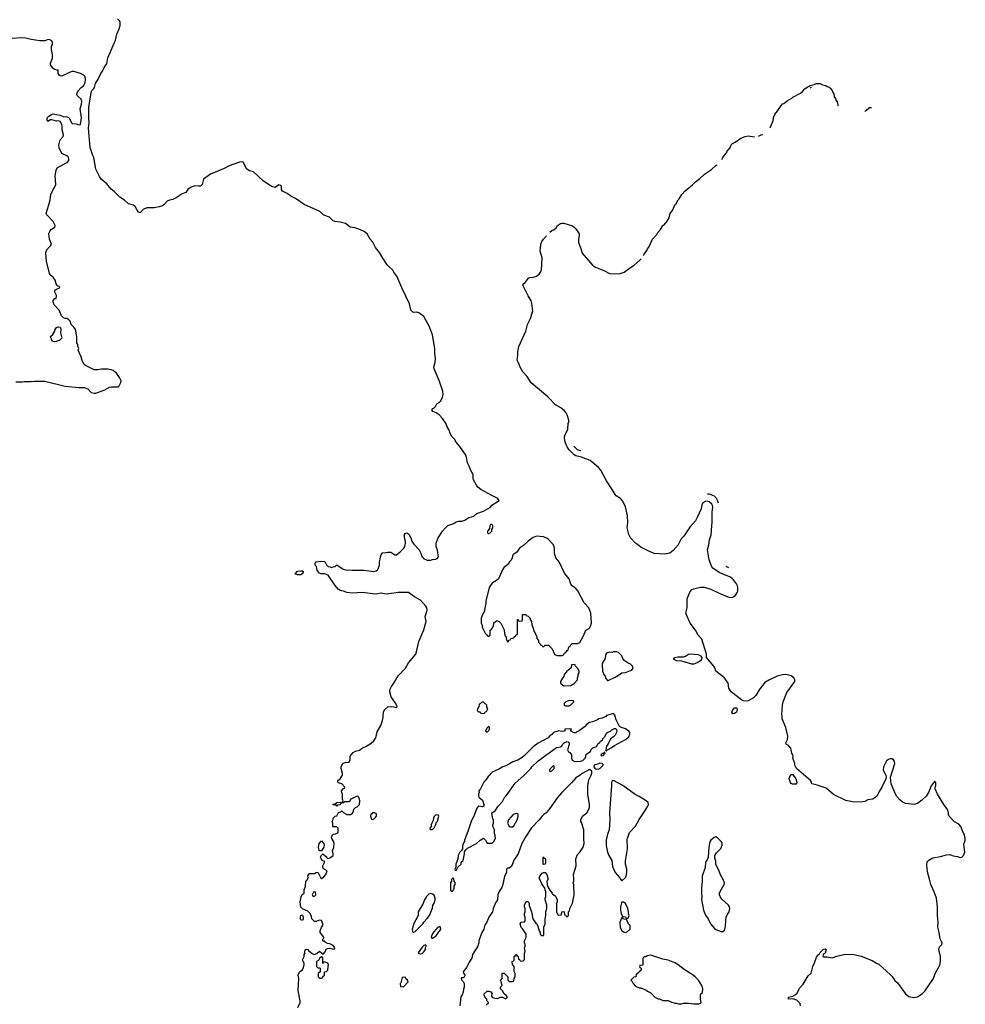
# Model space of a CAD drawing. Header units: inches. Extents: x 2347120 to 2490770, y 707513 to 877705.
# Tile 125 of 132: x 2425617 to 2436691, y 836628 to 848159. Entities that reach past the tile are written whole.
import ezdxf

# ---------------------------------------------------------------- set-up
doc = ezdxf.new("R2010")
doc.units = ezdxf.units.IN
doc.header["$MEASUREMENT"] = 0
for name, color, linetype in [('C4823', 7, 'Continuous'), ('C4824', 7, 'Continuous'), ('C4833', 7, 'Continuous'), ('C4834', 7, 'Continuous')]:
    doc.layers.add(name, color=color, linetype=linetype)

msp = doc.modelspace()

# ---------------------------------------------------------------- linework, layer by layer
at = {"layer": 'C4823', "color": 5, "elevation": 60}
msp.add_lwpolyline([(2428873, 836590), (2428901, 836650), (2428903, 836670), (2428880, 836790), (2428885, 836930), (2428879, 836970), (2428890, 837002), (2428910, 837022), (2428928, 837032), (2428938, 837050), (2428948, 837090), (2428948, 837110), (2428935, 837130), (2428929, 837151), (2428948, 837190), (2428949, 837210), (2428956, 837224), (2428958, 837250), (2428966, 837270), (2428970, 837274), (2428990, 837272), (2428999, 837259), (2429042, 837222), (2429067, 837213), (2429096, 837224), (2429130, 837251), (2429170, 837214), (2429196, 837244), (2429207, 837273), (2429220, 837280), (2429250, 837285), (2429290, 837274), (2429302, 837278), (2429306, 837290), (2429290, 837318), (2429250, 837335), (2429220, 837340), (2429196, 837356), (2429190, 837366), (2429170, 837366), (2429166, 837370), (2429166, 837390), (2429178, 837402), (2429178, 837410), (2429169, 837430), (2429136, 837470), (2429136, 837490), (2429150, 837532), (2429168, 837552), (2429169, 837570), (2429150, 837608), (2429130, 837615), (2429090, 837598), (2429070, 837598), (2429038, 837630), (2429035, 837655), (2429018, 837690), (2428990, 837718), (2428928, 837748), (2428910, 837766), (2428900, 837830), (2428913, 837887), (2428926, 837914), (2428948, 837930), (2428949, 837970), (2428964, 838010), (2428969, 838070), (2428989, 838091), (2428995, 838110), (2428990, 838134), (2429010, 838162), (2429070, 838162), (2429088, 838172), (2429110, 838174), (2429145, 838105), (2429150, 838102), (2429180, 838120), (2429202, 838150), (2429218, 838190), (2429175, 838215), (2429168, 838230), (2429169, 838250), (2429188, 838290), (2429186, 838306), (2429166, 838310), (2429146, 838330), (2429138, 838350), (2429150, 838374), (2429168, 838392), (2429214, 838350), (2429218, 838338), (2429230, 838334), (2429250, 838342), (2429288, 838370), (2429288, 838392), (2429279, 838430), (2429294, 838466), (2429299, 838510), (2429294, 838530), (2429273, 838570), (2429269, 838591), (2429283, 838617), (2429290, 838622), (2429316, 838624), (2429342, 838638), (2429346, 838650), (2429346, 838690), (2429330, 838706), (2429290, 838706), (2429286, 838710), (2429286, 838750), (2429278, 838770), (2429287, 838793), (2429288, 838810), (2429310, 838832), (2429330, 838834), (2429350, 838874), (2429376, 838884), (2429390, 838894), (2429414, 838870), (2429450, 838852), (2429490, 838852), (2429510, 838862), (2429528, 838890), (2429530, 838914), (2429550, 838934), (2429570, 838942), (2429598, 838970), (2429602, 839010), (2429596, 839036), (2429582, 839062), (2429570, 839066), (2429494, 839030), (2429478, 839002), (2429470, 838998), (2429422, 838998), (2429410, 838986), (2429378, 838982), (2429370, 838966), (2429338, 838962), (2429332, 838948), (2429326, 838950), (2429322, 838962), (2429290, 838966), (2429286, 838970), (2429290, 838974), (2429322, 838978), (2429330, 838992), (2429390, 838994), (2429402, 838998), (2429406, 839010), (2429398, 839030), (2429398, 839090), (2429388, 839110), (2429386, 839130), (2429410, 839154), (2429422, 839158), (2429426, 839170), (2429389, 839209), (2429350, 839222), (2429342, 839230), (2429342, 839250), (2429372, 839268), (2429397, 839310), (2429397, 839330), (2429383, 839390), (2429383, 839410), (2429390, 839430), (2429411, 839451), (2429430, 839459), (2429475, 839465), (2429489, 839490), (2429489, 839530), (2429498, 839550), (2429524, 839576), (2429550, 839593), (2429595, 839605), (2429630, 839633), (2429670, 839647), (2429733, 839687), (2429766, 839714), (2429787, 839750), (2429802, 839818), (2429845, 839895), (2429865, 839950), (2429872, 839988), (2429873, 840000)], dxfattribs=at)
for points in [[(2429768, 838872), (2429750, 838869), (2429740, 838860), (2429731, 838850), (2429726, 838830), (2429738, 838798), (2429750, 838791), (2429770, 838801), (2429794, 838830), (2429797, 838850), (2429790, 838861)], [(2429130, 838426), (2429126, 838430), (2429115, 838470), (2429124, 838510), (2429150, 838542), (2429178, 838510), (2429182, 838490), (2429178, 838470), (2429150, 838426)], [(2429070, 837946), (2429058, 837942), (2429042, 837910), (2429050, 837894), (2429070, 837894), (2429086, 837910), (2429082, 837942)], [(2428930, 837608), (2428910, 837618), (2428906, 837626), (2428904, 837650), (2428910, 837672), (2428930, 837672), (2428938, 837650), (2428938, 837630)], [(2429150, 837186), (2429130, 837166), (2429118, 837142), (2429094, 837130), (2429094, 837070), (2429110, 837054), (2429130, 837054), (2429134, 837050), (2429134, 837010), (2429114, 836990), (2429114, 836950), (2429130, 836934), (2429150, 836934), (2429162, 836938), (2429167, 836953), (2429186, 836970), (2429186, 837010), (2429210, 837014), (2429226, 837030), (2429228, 837070), (2429235, 837090), (2429226, 837110), (2429190, 837126), (2429178, 837122), (2429170, 837108), (2429166, 837110), (2429166, 837170), (2429162, 837182)]]:
    msp.add_lwpolyline(points, close=True, dxfattribs=at)
at = {"layer": 'C4824', "color": 5}
for points, elevation in [([(2430000, 845204), (2429985, 845225), (2429943, 845263), (2429922, 845290), (2429870, 845365), (2429832, 845432), (2429784, 845490), (2429753, 845553), (2429722, 845590), (2429688, 845650), (2429650, 845677), (2429587, 845707), (2429543, 845723), (2429489, 845730), (2429431, 845771), (2429370, 845787), (2429310, 845794), (2429290, 845805), (2429245, 845845), (2429178, 845870), (2429131, 845911), (2428950, 845994), (2428846, 846066), (2428793, 846093), (2428750, 846124), (2428696, 846150), (2428683, 846170), (2428682, 846210), (2428670, 846219), (2428650, 846223), (2428610, 846195), (2428570, 846206), (2428530, 846228), (2428470, 846273), (2428356, 846376), (2428310, 846390), (2428278, 846410), (2428235, 846490), (2428215, 846495), (2428190, 846491), (2428070, 846447), (2428010, 846416), (2427850, 846349), (2427771, 846290), (2427753, 846230), (2427734, 846210), (2427710, 846208), (2427670, 846214), (2427624, 846196), (2427588, 846172), (2427563, 846137), (2427521, 846119), (2427450, 846071), (2427410, 846054), (2427370, 846047), (2427345, 846035), (2427310, 845994), (2427290, 845980), (2427250, 845966), (2427190, 845955), (2427106, 845954), (2427064, 845936), (2427030, 845899), (2427010, 845902), (2426971, 845971), (2426950, 845985), (2426890, 846003), (2426844, 846044), (2426790, 846079), (2426725, 846145), (2426690, 846174), (2426636, 846236), (2426570, 846290), (2426550, 846321), (2426509, 846410), (2426485, 846545), (2426473, 846570), (2426443, 846663), (2426424, 846890), (2426432, 846950), (2426425, 847010), (2426428, 847130), (2426455, 847305), (2426462, 847330), (2426487, 847353), (2426494, 847366), (2426504, 847410), (2426538, 847462), (2426566, 847530), (2426585, 847555), (2426610, 847605), (2426638, 847642), (2426649, 847711), (2426739, 847921), (2426753, 847990), (2426782, 848050), (2426795, 848090), (2426793, 848133), (2426787, 848147), (2426764, 848170)], 60), ([(2425570, 843916), (2425650, 843916), (2425670, 843921), (2425750, 843921), (2425790, 843926), (2425910, 843927), (2426149, 843869), (2426310, 843850), (2426373, 843853), (2426415, 843835), (2426454, 843794), (2426490, 843784), (2426510, 843787), (2426614, 843826), (2426670, 843854), (2426690, 843859), (2426770, 843858), (2426782, 843870), (2426801, 843910), (2426804, 843930), (2426787, 843970), (2426750, 844019), (2426710, 844049), (2426690, 844059), (2426650, 844066), (2426574, 844066), (2426530, 844058), (2426490, 844058), (2426386, 844110), (2426370, 844126), (2426350, 844166), (2426338, 844210), (2426302, 844290), (2426308, 844310), (2426298, 844330), (2426296, 844356), (2426288, 844370), (2426288, 844450), (2426269, 844529), (2426250, 844558), (2426218, 844590), (2426208, 844630), (2426190, 844648), (2426170, 844658), (2426150, 844658), (2426130, 844668), (2426108, 844690), (2426078, 844758), (2426020, 844820), (2426008, 844850), (2426008, 844872), (2426028, 844892), (2426046, 844894), (2426048, 844930), (2426028, 844968), (2426028, 844990), (2426040, 845000), (2426082, 845018), (2426086, 845030), (2426061, 845041), (2426044, 845064), (2426034, 845110), (2426010, 845142), (2425983, 845163), (2425965, 845185), (2425932, 845330), (2425923, 845430), (2425927, 845450), (2425944, 845476), (2425979, 845510), (2425989, 845530), (2425967, 845587), (2425958, 845650), (2425972, 845688), (2425990, 845706), (2426029, 845730), (2426033, 845750), (2426010, 845795), (2425935, 845875), (2425929, 845890), (2425937, 845930), (2425959, 845990), (2425974, 846050), (2425982, 846110), (2426009, 846170), (2426026, 846194), (2426039, 846230), (2426034, 846330), (2426043, 846397), (2426056, 846424), (2426067, 846433), (2426174, 846486), (2426194, 846510), (2426194, 846530), (2426187, 846547), (2426170, 846565), (2426109, 846590), (2426078, 846658), (2426075, 846690), (2426090, 846750), (2426125, 846790), (2426131, 846810), (2426114, 846870), (2426115, 846910), (2426110, 846933), (2426090, 846966), (2426070, 846974), (2426050, 846972), (2425992, 846988), (2425973, 846987), (2425950, 846966), (2425940, 846980), (2425938, 847010), (2425958, 847030), (2425988, 847050), (2426010, 847058), (2426047, 847047), (2426090, 847042), (2426127, 847027), (2426170, 847020), (2426190, 847013), (2426201, 847001), (2426223, 846950), (2426230, 846945), (2426278, 846938), (2426310, 846926), (2426330, 846931), (2426340, 847010), (2426324, 847116), (2426342, 847170), (2426346, 847206), (2426338, 847230), (2426300, 847260), (2426292, 847270), (2426286, 847290), (2426299, 847321), (2426336, 847364), (2426370, 847390), (2426380, 847410), (2426389, 847449), (2426389, 847469), (2426378, 847498), (2426368, 847510), (2426328, 847530), (2426250, 847553), (2426230, 847553), (2426210, 847546), (2426110, 847499), (2426090, 847502), (2426078, 847510), (2426068, 847530), (2426066, 847566), (2426054, 847566), (2426030, 847575), (2426010, 847589), (2425979, 847630), (2425979, 847650), (2426003, 847710), (2426003, 847750), (2425989, 847810), (2425989, 847850), (2426001, 847870), (2426002, 847890), (2425992, 847912), (2425970, 847923), (2425950, 847925), (2425910, 847912), (2425852, 847912), (2425750, 847927), (2425690, 847941), (2425634, 847946), (2425530, 847937)], 80), ([(2430000, 841444), (2429910, 841431), (2429850, 841442), (2429790, 841433), (2429754, 841434), (2429628, 841452), (2429510, 841443), (2429450, 841450), (2429422, 841462), (2429370, 841475), (2429346, 841490), (2429310, 841534), (2429230, 841655), (2429190, 841669), (2429149, 841669), (2429130, 841678), (2429102, 841710), (2429094, 841754), (2429078, 841770), (2429078, 841790), (2429090, 841811), (2429150, 841818), (2429190, 841812), (2429210, 841774), (2429230, 841754), (2429252, 841752), (2429270, 841742), (2429288, 841752), (2429310, 841754), (2429330, 841774), (2429406, 841726), (2429436, 841716), (2429510, 841711), (2429650, 841711), (2429762, 841698), (2429790, 841705), (2429810, 841722), (2429822, 841750), (2429829, 841770), (2429829, 841810), (2429840, 841840), (2429842, 841870), (2429850, 841892), (2429866, 841914), (2429910, 841918), (2429930, 841925), (2429964, 841924), (2430000, 841899)], 60), ([(2430000, 840184), (2429969, 840230), (2429950, 840286), (2429953, 840310), (2429970, 840351), (2429999, 840390), (2430000, 840391)], 60), ([(2429873, 840000), (2429876, 840050), (2429890, 840076), (2429930, 840111), (2429970, 840115), (2430000, 840110)], 60)]:
    msp.add_lwpolyline(points, dxfattribs=dict(at, elevation=elevation))
for points, elevation in [([(2426026, 844386), (2425996, 844396), (2425978, 844450), (2426006, 844474), (2426029, 844510), (2426033, 844530), (2426047, 844553), (2426070, 844563), (2426090, 844558), (2426096, 844550), (2426099, 844530), (2426095, 844490), (2426111, 844430), (2426091, 844410), (2426050, 844389)], 80), ([(2428870, 841656), (2428844, 841670), (2428870, 841699), (2428906, 841706), (2428925, 841705), (2428937, 841697), (2428938, 841690), (2428926, 841670), (2428910, 841659)], 60)]:
    msp.add_lwpolyline(points, close=True, dxfattribs=dict(at, elevation=elevation))
at = {"layer": 'C4833', "color": 5}
for points, elevation in [([(2432480, 840000), (2432439, 839981), (2432399, 839970), (2432382, 839958), (2432325, 839935), (2432290, 839927), (2432257, 839910), (2432230, 839877), (2432170, 839829), (2432142, 839818), (2432130, 839808), (2432110, 839806), (2432069, 839829), (2432078, 839850), (2432050, 839855), (2432002, 839850), (2432002, 839830), (2431994, 839826), (2431963, 839823), (2431930, 839829), (2431870, 839812), (2431850, 839789), (2431827, 839773), (2431805, 839750), (2431690, 839685), (2431630, 839644), (2431530, 839542), (2431500, 839520), (2431450, 839489), (2431391, 839469), (2431355, 839445), (2431310, 839422), (2431274, 839410), (2431235, 839385), (2431152, 839348), (2431132, 839328), (2431122, 839310), (2431103, 839297), (2431071, 839249), (2431052, 839230), (2431014, 839150), (2430994, 839130), (2430998, 839110), (2430991, 839090), (2430991, 839070), (2430995, 839055), (2431037, 839017), (2431051, 838970), (2431051, 838949), (2431038, 838942), (2430990, 838948), (2430970, 838926), (2430945, 838850), (2430906, 838770), (2430867, 838653), (2430826, 838550), (2430825, 838535), (2430810, 838506), (2430804, 838484), (2430802, 838450), (2430791, 838429), (2430772, 838410), (2430752, 838370), (2430752, 838350), (2430742, 838310), (2430725, 838270), (2430724, 838236), (2430714, 838210), (2430718, 838198), (2430730, 838194), (2430747, 838233), (2430786, 838270), (2430788, 838292), (2430810, 838314), (2430828, 838390), (2430828, 838412), (2430843, 838437), (2430863, 838457), (2430966, 838510), (2431009, 838551), (2431050, 838574), (2431074, 838550), (2431090, 838514), (2431150, 838514), (2431170, 838534), (2431188, 838570), (2431187, 838607), (2431178, 838630), (2431178, 838670), (2431163, 838703), (2431158, 838730), (2431166, 838750), (2431166, 838790), (2431158, 838798), (2431146, 838870), (2431185, 838895), (2431222, 838950), (2431270, 839002), (2431295, 839050), (2431315, 839070), (2431421, 839219), (2431524, 839310), (2431602, 839390), (2431615, 839410), (2431690, 839481), (2431905, 839635), (2431950, 839642), (2431966, 839650), (2431975, 839670), (2431995, 839690), (2432030, 839705), (2432042, 839702), (2432051, 839690), (2432051, 839670), (2432031, 839610), (2432045, 839585), (2432058, 839578), (2432081, 839550), (2432081, 839510), (2432087, 839487), (2432110, 839475), (2432150, 839471), (2432190, 839475), (2432210, 839483), (2432239, 839510), (2432249, 839530), (2432249, 839551), (2432258, 839562), (2432302, 839590), (2432309, 839611), (2432329, 839631), (2432372, 839648), (2432390, 839682), (2432410, 839694), (2432418, 839710), (2432437, 839723), (2432455, 839750), (2432473, 839767), (2432490, 839802), (2432506, 839814), (2432534, 839826), (2432550, 839842), (2432583, 839857), (2432597, 839857), (2432610, 839834), (2432605, 839810), (2432590, 839782), (2432570, 839762), (2432539, 839741), (2432531, 839730), (2432514, 839686), (2432491, 839650), (2432485, 839630), (2432482, 839602), (2432490, 839594), (2432494, 839606), (2432544, 839630), (2432581, 839659), (2432710, 839729), (2432750, 839761), (2432764, 839790), (2432761, 839810), (2432750, 839827), (2432710, 839854), (2432652, 839872), (2432641, 839881), (2432601, 839961), (2432592, 840000)], 60), ([(2434761, 836610), (2434756, 836636), (2434739, 836659), (2434717, 836677), (2434670, 836692), (2434622, 836690), (2434621, 836710), (2434670, 836725), (2434699, 836741), (2434721, 836759), (2434750, 836816), (2434793, 836866), (2434850, 836961), (2434886, 836994), (2434904, 837070), (2434926, 837114), (2434950, 837181), (2434970, 837210), (2434982, 837218), (2434990, 837234), (2435030, 837275), (2435050, 837276), (2435062, 837270), (2435051, 837229), (2435025, 837210), (2435022, 837190), (2435030, 837185), (2435070, 837186), (2435130, 837174), (2435187, 837193), (2435268, 837212), (2435370, 837215), (2435473, 837193), (2435602, 837142), (2435650, 837109), (2435678, 837098), (2435815, 836975), (2435834, 836954), (2435866, 836906), (2435898, 836878), (2435989, 836749), (2436030, 836719), (2436090, 836709), (2436130, 836715), (2436190, 836754), (2436216, 836784), (2436320, 836930), (2436340, 836990), (2436392, 837088), (2436399, 837130), (2436401, 837190), (2436382, 837270), (2436383, 837290), (2436393, 837307), (2436417, 837330), (2436421, 837350), (2436396, 837396), (2436386, 837470), (2436368, 837530), (2436375, 837590), (2436367, 837667), (2436365, 837770), (2436353, 837870), (2436326, 837946), (2436289, 838030), (2436270, 838092), (2436250, 838179), (2436242, 838258), (2436245, 838295), (2436262, 838318), (2436310, 838342), (2436401, 838359), (2436470, 838379), (2436510, 838381), (2436550, 838367), (2436600, 838360), (2436630, 838348), (2436650, 838350), (2436670, 838370), (2436684, 838410), (2436675, 838505), (2436689, 838550), (2436691, 838570), (2436682, 838610), (2436658, 838658), (2436640, 838710), (2436617, 838737), (2436566, 838766), (2436502, 838830), (2436494, 838850), (2436493, 838870), (2436482, 838910), (2436438, 838970), (2436364, 839090), (2436340, 839150), (2436338, 839170), (2436346, 839190), (2436346, 839206), (2436344, 839224), (2436336, 839236), (2436330, 839238), (2436290, 839187), (2436261, 839110), (2436233, 839066), (2436183, 839017), (2436130, 838981), (2436090, 838970), (2435990, 838979), (2435950, 838999), (2435923, 839023), (2435890, 839063), (2435874, 839090), (2435821, 839210), (2435815, 839290), (2435865, 839450), (2435862, 839470), (2435850, 839490), (2435830, 839503), (2435810, 839503), (2435790, 839495), (2435770, 839478), (2435734, 839410), (2435729, 839370), (2435760, 839310), (2435764, 839290), (2435762, 839270), (2435713, 839170), (2435681, 839119), (2435657, 839070), (2435633, 839047), (2435610, 839032), (2435550, 839024), (2435516, 839004), (2435490, 838999), (2435390, 838995), (2435290, 839014), (2435147, 839087), (2435061, 839161), (2434990, 839181), (2434956, 839196), (2434895, 839210), (2434891, 839230), (2434877, 839250), (2434716, 839390), (2434695, 839430), (2434695, 839450), (2434671, 839510), (2434674, 839530), (2434671, 839550), (2434661, 839570), (2434648, 839628), (2434619, 839659), (2434595, 839675), (2434591, 839690), (2434610, 839730), (2434611, 839770), (2434591, 839871), (2434547, 839970), (2434545, 840000)], 40), ([(2431082, 836618), (2431086, 836630), (2431102, 836638), (2431106, 836650), (2431088, 836668), (2431087, 836687), (2431076, 836696), (2431058, 836730), (2431058, 836750), (2431090, 836782), (2431110, 836782), (2431133, 836773), (2431152, 836752), (2431144, 836736), (2431144, 836724), (2431152, 836710), (2431165, 836705), (2431210, 836696), (2431250, 836712), (2431270, 836712), (2431310, 836692), (2431328, 836710), (2431313, 836733), (2431289, 836749), (2431270, 836786), (2431246, 836810), (2431246, 836830), (2431266, 836850), (2431258, 836870), (2431256, 836896), (2431248, 836910), (2431266, 836930), (2431266, 836990), (2431270, 836994), (2431290, 836994), (2431334, 836950), (2431334, 836910), (2431350, 836894), (2431390, 836894), (2431402, 836898), (2431406, 836930), (2431418, 836950), (2431418, 836990), (2431407, 837013), (2431406, 837070), (2431387, 837093), (2431386, 837130), (2431402, 837138), (2431406, 837150), (2431406, 837190), (2431422, 837198), (2431427, 837213), (2431433, 837213), (2431438, 837198), (2431454, 837190), (2431458, 837158), (2431472, 837152), (2431478, 837138), (2431510, 837134), (2431527, 837153), (2431527, 837227), (2431538, 837250), (2431528, 837290), (2431538, 837310), (2431538, 837330), (2431528, 837350), (2431528, 837370), (2431548, 837410), (2431548, 837450), (2431508, 837508), (2431490, 837526), (2431478, 837570), (2431489, 837591), (2431527, 837593), (2431536, 837604), (2431535, 837650), (2431529, 837670), (2431529, 837690), (2431535, 837710), (2431535, 837750), (2431529, 837769), (2431529, 837790), (2431550, 837834), (2431570, 837834), (2431582, 837810), (2431585, 837785), (2431611, 837710), (2431625, 837630), (2431660, 837580), (2431672, 837570), (2431685, 837545), (2431702, 837490), (2431714, 837470), (2431714, 837450), (2431730, 837434), (2431750, 837434), (2431756, 837444), (2431755, 837530), (2431769, 837570), (2431769, 837629), (2431779, 837670), (2431779, 837710), (2431789, 837750), (2431789, 837790), (2431769, 837850), (2431769, 837870), (2431778, 837890), (2431778, 837950), (2431769, 837969), (2431768, 837990), (2431730, 838038), (2431702, 838110), (2431709, 838130), (2431735, 838165), (2431750, 838172), (2431770, 838172), (2431791, 838150), (2431802, 838110), (2431802, 838090), (2431792, 838070), (2431793, 838033), (2431804, 838004), (2431824, 837964), (2431854, 837930), (2431858, 837918), (2431870, 837914), (2431890, 837894), (2431912, 837850), (2431912, 837830), (2431905, 837810), (2431902, 837710), (2431918, 837678), (2431930, 837674), (2431962, 837678), (2431967, 837713), (2431990, 837714), (2431994, 837710), (2431998, 837678), (2432013, 837673), (2432018, 837658), (2432030, 837654), (2432046, 837670), (2432046, 837710), (2432056, 837724), (2432058, 837750), (2432090, 837814), (2432109, 837910), (2432108, 838030), (2432098, 838050), (2432106, 838070), (2432107, 838093), (2432102, 838150), (2432133, 838250), (2432129, 838330), (2432150, 838382), (2432175, 838410), (2432215, 838470), (2432229, 838510), (2432222, 838570), (2432222, 838670), (2432196, 838756), (2432188, 838770), (2432188, 838790), (2432207, 838833), (2432258, 838870), (2432289, 838931), (2432289, 838970), (2432269, 839090), (2432269, 839190), (2432283, 839257), (2432309, 839310), (2432316, 839336), (2432318, 839358), (2432296, 839376), (2432290, 839378), (2432210, 839334), (2432170, 839304), (2432130, 839282), (2432079, 839221), (2431967, 839110), (2431914, 839050), (2431823, 838917), (2431781, 838870), (2431750, 838849), (2431730, 838829), (2431701, 838790), (2431610, 838695), (2431545, 838595), (2431499, 838510), (2431454, 838390), (2431404, 838316), (2431375, 838244), (2431350, 838224), (2431330, 838222), (2431318, 838210), (2431319, 838170), (2431296, 838130), (2431276, 838030), (2431264, 837996), (2431234, 837950), (2431216, 837910), (2431211, 837850), (2431190, 837818), (2431163, 837750), (2431156, 837710), (2431110, 837649), (2431087, 837590), (2431066, 837554), (2431053, 837510), (2431031, 837470), (2430995, 837370), (2430995, 837350), (2430983, 837310), (2430919, 837210), (2430911, 837170), (2430879, 837121), (2430850, 837058), (2430812, 837010), (2430813, 836993), (2430830, 836974), (2430830, 836966), (2430817, 836943), (2430810, 836938), (2430790, 836938), (2430786, 836930), (2430790, 836914), (2430810, 836894), (2430821, 836870), (2430822, 836830), (2430813, 836807), (2430812, 836770), (2430800, 836740), (2430783, 836717), (2430771, 836610)], 60)]:
    msp.add_lwpolyline(points, dxfattribs=dict(at, elevation=elevation))
for points, elevation in [([(2431110, 839886), (2431090, 839866), (2431074, 839830), (2431090, 839814), (2431110, 839834), (2431118, 839850), (2431118, 839870)], 60), ([(2432470, 839586), (2432454, 839570), (2432458, 839562), (2432450, 839569), (2432421, 839550), (2432430, 839538), (2432450, 839542), (2432459, 839550), (2432460, 839560), (2432473, 839570)], 60), ([(2432410, 839451), (2432396, 839444), (2432345, 839430), (2432342, 839410), (2432352, 839392), (2432365, 839385), (2432390, 839383), (2432410, 839391), (2432452, 839428), (2432450, 839438), (2432438, 839450)], 60), ([(2431870, 839426), (2431830, 839386), (2431822, 839370), (2431822, 839362), (2431830, 839354), (2431850, 839362), (2431875, 839390), (2431878, 839418)], 60), ([(2434666, 839206), (2434650, 839214), (2434644, 839224), (2434630, 839270), (2434632, 839290), (2434650, 839318), (2434670, 839318), (2434707, 839270), (2434718, 839230), (2434716, 839210), (2434710, 839208)], 40), ([(2432570, 839250), (2432556, 839244), (2432546, 839230), (2432547, 839190), (2432524, 838870), (2432530, 838790), (2432519, 838670), (2432501, 838619), (2432485, 838550), (2432487, 838487), (2432500, 838410), (2432517, 838370), (2432550, 838311), (2432561, 838241), (2432590, 838171), (2432645, 838110), (2432652, 838092), (2432670, 838074), (2432710, 838112), (2432719, 838130), (2432726, 838170), (2432727, 838210), (2432712, 838270), (2432710, 838310), (2432735, 838450), (2432733, 838567), (2432737, 838583), (2432760, 838640), (2432827, 838713), (2432870, 838791), (2432935, 838885), (2432973, 838947), (2432981, 838970), (2432976, 838990), (2432952, 839010), (2432870, 839062), (2432824, 839084), (2432680, 839190)], 60), ([(2431430, 838862), (2431398, 838850), (2431343, 838790), (2431331, 838750), (2431344, 838724), (2431351, 838711), (2431365, 838705), (2431390, 838706), (2431402, 838718), (2431442, 838790), (2431455, 838830), (2431455, 838850), (2431450, 838858)], 60), ([(2430490, 838846), (2430470, 838826), (2430462, 838810), (2430460, 838780), (2430442, 838750), (2430434, 838730), (2430434, 838710), (2430422, 838690), (2430422, 838682), (2430430, 838674), (2430450, 838674), (2430470, 838694), (2430490, 838734), (2430498, 838762), (2430510, 838774), (2430526, 838830), (2430522, 838842)], 60), ([(2433770, 838588), (2433750, 838582), (2433711, 838550), (2433701, 838530), (2433686, 838470), (2433678, 838350), (2433671, 838329), (2433648, 838292), (2433643, 838230), (2433611, 838130), (2433611, 838070), (2433601, 837990), (2433601, 837930), (2433607, 837890), (2433603, 837857), (2433627, 837730), (2433650, 837672), (2433681, 837630), (2433706, 837570), (2433755, 837515), (2433770, 837505), (2433830, 837482), (2433850, 837482), (2433870, 837498), (2433876, 837510), (2433882, 837538), (2433885, 837610), (2433892, 837648), (2433903, 837677), (2433925, 837710), (2433933, 837750), (2433929, 837770), (2433916, 837790), (2433840, 837860), (2433819, 837890), (2433813, 837910), (2433813, 837930), (2433819, 837950), (2433869, 838030), (2433872, 838050), (2433856, 838090), (2433825, 838145), (2433810, 838189), (2433768, 838270), (2433768, 838310), (2433756, 838336), (2433758, 838370), (2433776, 838404), (2433829, 838451), (2433842, 838490), (2433842, 838510), (2433834, 838530), (2433790, 838578)], 60), ([(2431750, 838266), (2431746, 838270), (2431746, 838350), (2431750, 838354), (2431758, 838338), (2431770, 838334), (2431773, 838327), (2431774, 838290), (2431770, 838268)], 60), ([(2430690, 838106), (2430674, 838090), (2430674, 838070), (2430662, 838050), (2430664, 837964), (2430670, 837954), (2430690, 837954), (2430706, 837990), (2430706, 838010), (2430715, 838030), (2430715, 838055), (2430706, 838070), (2430702, 838102)], 60), ([(2430430, 837926), (2430410, 837918), (2430382, 837890), (2430358, 837850), (2430340, 837800), (2430285, 837710), (2430282, 837670), (2430230, 837566), (2430222, 837530), (2430212, 837510), (2430218, 837478), (2430230, 837474), (2430250, 837482), (2430338, 837570), (2430349, 837591), (2430390, 837632), (2430415, 837670), (2430433, 837707), (2430450, 837754), (2430455, 837790), (2430470, 837814), (2430482, 837850), (2430482, 837870), (2430470, 837906), (2430450, 837918)], 60), ([(2432690, 837826), (2432670, 837826), (2432664, 837816), (2432652, 837770), (2432652, 837730), (2432662, 837690), (2432678, 837658), (2432710, 837654), (2432718, 837638), (2432730, 837634), (2432742, 837638), (2432755, 837670), (2432748, 837688), (2432748, 837710), (2432739, 837750), (2432710, 837808)], 60), ([(2432670, 837646), (2432646, 837590), (2432648, 837528), (2432670, 837491), (2432690, 837478), (2432710, 837471), (2432730, 837478), (2432768, 837510), (2432768, 837550), (2432748, 837570), (2432722, 837622), (2432690, 837626), (2432682, 837642)], 60), ([(2430538, 837538), (2430510, 837528), (2430450, 837458), (2430434, 837414), (2430442, 837402), (2430450, 837402), (2430495, 837430), (2430524, 837476), (2430538, 837490), (2430548, 837510), (2430547, 837527)], 60), ([(2430370, 837326), (2430350, 837318), (2430330, 837298), (2430282, 837230), (2430290, 837222), (2430310, 837218), (2430330, 837225), (2430350, 837242), (2430368, 837270), (2430368, 837292), (2430378, 837310), (2430378, 837318)], 60), ([(2433010, 837202), (2432964, 837196), (2432950, 837186), (2432930, 837186), (2432914, 837170), (2432914, 837090), (2432910, 837086), (2432878, 837082), (2432874, 837070), (2432878, 837058), (2432894, 837050), (2432894, 837030), (2432878, 837022), (2432874, 837010), (2432858, 837002), (2432850, 836986), (2432838, 836982), (2432834, 836950), (2432810, 836946), (2432774, 836910), (2432790, 836894), (2432802, 836870), (2432830, 836842), (2432870, 836822), (2432890, 836822), (2432955, 836795), (2432970, 836782), (2433010, 836762), (2433054, 836710), (2433093, 836693), (2433110, 836692), (2433150, 836672), (2433211, 836671), (2433250, 836652), (2433271, 836651), (2433290, 836642), (2433310, 836642), (2433330, 836634), (2433370, 836634), (2433390, 836642), (2433450, 836642), (2433510, 836632), (2433570, 836632), (2433590, 836642), (2433598, 836650), (2433588, 836690), (2433588, 836730), (2433595, 836750), (2433612, 836768), (2433618, 836810), (2433604, 836850), (2433565, 836910), (2433529, 836950), (2433504, 836970), (2433397, 837037), (2433330, 837089), (2433290, 837113), (2433210, 837145), (2433150, 837157)], 60), ([(2430130, 836946), (2430098, 836942), (2430082, 836878), (2430074, 836870), (2430078, 836838), (2430110, 836834), (2430166, 836890), (2430158, 836910), (2430143, 836923)], 60)]:
    msp.add_lwpolyline(points, close=True, dxfattribs=dict(at, elevation=elevation))
at = {"layer": 'C4834', "color": 5}
for points, elevation in [([(2434407, 846891), (2434440, 846980), (2434450, 847031), (2434459, 847041), (2434469, 847070), (2434482, 847078), (2434550, 847172), (2434564, 847176), (2434606, 847210), (2434660, 847240), (2434670, 847252), (2434760, 847300), (2434784, 847316), (2434813, 847350), (2434839, 847370), (2434861, 847379), (2434873, 847390), (2434922, 847398), (2434950, 847413), (2434990, 847412), (2435017, 847397), (2435057, 847390), (2435075, 847375), (2435096, 847370), (2435110, 847356), (2435132, 847330), (2435135, 847315), (2435150, 847291), (2435155, 847255), (2435170, 847235), (2435175, 847216), (2435190, 847198), (2435197, 847157), (2435202, 847150), (2435200, 847149)], 40), ([(2434887, 847364), (2434879, 847361), (2434876, 847358)], 40), ([(2435520, 847085), (2435522, 847090), (2435539, 847101), (2435544, 847110), (2435563, 847117), (2435569, 847130), (2435593, 847132)], 40), ([(2434269, 846796), (2434301, 846810), (2434319, 846815)], 40), ([(2433841, 846521), (2433850, 846546), (2433870, 846574), (2433897, 846603), (2433908, 846630), (2433921, 846639), (2433938, 846662), (2433950, 846693), (2433966, 846710), (2433996, 846724), (2434062, 846770), (2434114, 846790), (2434150, 846799), (2434222, 846787)], 40), ([(2432923, 845399), (2432930, 845413), (2432963, 845457), (2432970, 845477), (2432984, 845496), (2433026, 845590), (2433078, 845642), (2433090, 845666), (2433120, 845700), (2433150, 845750), (2433163, 845757), (2433200, 845800), (2433222, 845838), (2433236, 845890), (2433266, 845934), (2433290, 845992), (2433300, 846000), (2433327, 846050), (2433339, 846061), (2433370, 846112), (2433410, 846155), (2433497, 846223), (2433530, 846261), (2433582, 846298), (2433636, 846350), (2433717, 846403), (2433770, 846450), (2433787, 846461)], 40), ([(2431826, 845671), (2431850, 845690), (2431877, 845703), (2431898, 845722), (2431916, 845750), (2431950, 845772), (2431970, 845777), (2431990, 845776), (2432090, 845744), (2432110, 845731), (2432130, 845709), (2432169, 845650), (2432170, 845630), (2432160, 845590), (2432161, 845550), (2432190, 845479), (2432204, 845424), (2432324, 845284), (2432361, 845261), (2432440, 845230), (2432484, 845210), (2432498, 845198), (2432528, 845188), (2432636, 845184), (2432697, 845203), (2432759, 845250), (2432815, 845285), (2432879, 845341), (2432894, 845359)], 40), ([(2434545, 840000), (2434543, 840023), (2434551, 840130), (2434558, 840170), (2434600, 840280), (2434693, 840410), (2434693, 840430), (2434682, 840450), (2434653, 840473), (2434590, 840491), (2434550, 840488), (2434488, 840472), (2434390, 840426), (2434345, 840395), (2434278, 840310), (2434237, 840243), (2434210, 840218), (2434150, 840181), (2434130, 840177), (2434090, 840183), (2434060, 840200), (2433948, 840288), (2433921, 840330), (2433913, 840390), (2433888, 840430), (2433870, 840450), (2433769, 840529), (2433758, 840570), (2433746, 840590), (2433659, 840690), (2433659, 840730), (2433604, 840904), (2433563, 840950), (2433530, 841010), (2433468, 841090), (2433419, 841210), (2433432, 841270), (2433433, 841370), (2433438, 841390), (2433470, 841464), (2433490, 841485), (2433507, 841493), (2433590, 841514), (2433632, 841512), (2433670, 841503), (2433711, 841491), (2433810, 841443), (2433930, 841394), (2433970, 841396), (2433992, 841408), (2434017, 841443), (2434028, 841470), (2434029, 841510), (2434024, 841530), (2434013, 841553), (2433978, 841598), (2433958, 841618), (2433934, 841634), (2433889, 841649), (2433807, 841687), (2433735, 841735), (2433723, 841750), (2433690, 841832), (2433672, 841950), (2433687, 842010), (2433694, 842066), (2433713, 842127), (2433721, 842230), (2433728, 842270), (2433725, 842390), (2433735, 842450), (2433732, 842470), (2433724, 842484), (2433693, 842513), (2433670, 842520), (2433643, 842517), (2433619, 842501), (2433605, 842475), (2433596, 842430), (2433552, 842330), (2433530, 842291), (2433464, 842216), (2433393, 842110), (2433362, 842078), (2433330, 842010), (2433270, 841942), (2433230, 841913), (2433170, 841901), (2433048, 841908), (2432992, 841930), (2432890, 841983), (2432854, 842014), (2432827, 842027), (2432770, 842090), (2432751, 842130), (2432733, 842210), (2432740, 842270), (2432734, 842350), (2432713, 842453), (2432681, 842521), (2432653, 842553), (2432604, 842584), (2432590, 842600), (2432557, 842657), (2432490, 842757), (2432422, 842882), (2432395, 842915), (2432298, 842998), (2432197, 843037), (2432130, 843053), (2432110, 843063), (2432050, 843121), (2432030, 843156), (2432006, 843210), (2431998, 843262), (2432003, 843290), (2432037, 843363), (2432041, 843430), (2432048, 843450), (2432049, 843470), (2432030, 843530), (2432016, 843556), (2431998, 843578), (2431955, 843615), (2431890, 843650), (2431803, 843743), (2431608, 843908), (2431560, 843980), (2431510, 844036), (2431478, 844090), (2431460, 844140), (2431443, 844170), (2431451, 844229), (2431451, 844270), (2431463, 844330), (2431544, 844510), (2431565, 844590), (2431601, 844659), (2431625, 844750), (2431614, 844834), (2431606, 844866), (2431570, 844925), (2431558, 844958), (2431528, 845010), (2431511, 845050), (2431520, 845070), (2431537, 845083), (2431574, 845130), (2431590, 845140), (2431630, 845142), (2431670, 845154), (2431702, 845178), (2431718, 845202), (2431726, 845230), (2431732, 845288), (2431734, 845370), (2431713, 845450), (2431721, 845530), (2431730, 845560), (2431750, 845589), (2431785, 845627)], 40), ([(2430000, 841899), (2430010, 841892), (2430030, 841892), (2430073, 841927), (2430115, 841970), (2430129, 841991), (2430137, 842030), (2430137, 842050), (2430125, 842090), (2430124, 842130), (2430130, 842141), (2430150, 842151), (2430174, 842134), (2430199, 842090), (2430211, 842051), (2430230, 842022), (2430296, 841950), (2430313, 841913), (2430321, 841881), (2430346, 841850), (2430390, 841831), (2430429, 841831), (2430450, 841838), (2430490, 841841), (2430508, 841850), (2430522, 841870), (2430510, 841946), (2430493, 841990), (2430496, 842030), (2430517, 842090), (2430569, 842170), (2430602, 842210), (2430630, 842235), (2430703, 842257), (2430730, 842278), (2430755, 842285), (2430795, 842285), (2430830, 842298), (2430878, 842330), (2430910, 842336), (2430934, 842346), (2430970, 842375), (2431050, 842403), (2431129, 842451), (2431148, 842472), (2431221, 842519), (2431233, 842530), (2431216, 842550), (2431145, 842585), (2431017, 842657), (2430984, 842684), (2430966, 842706), (2430932, 842770), (2430926, 842790), (2430926, 842830), (2430920, 842850), (2430899, 842879), (2430882, 842930), (2430860, 842970), (2430850, 843030), (2430840, 843060), (2430770, 843161), (2430730, 843210), (2430710, 843245), (2430678, 843278), (2430664, 843304), (2430647, 843350), (2430623, 843390), (2430610, 843427), (2430570, 843490), (2430530, 843531), (2430494, 843554), (2430455, 843570), (2430443, 843590), (2430454, 843606), (2430470, 843613), (2430487, 843630), (2430501, 843659), (2430530, 843676), (2430550, 843696), (2430570, 843738), (2430578, 843770), (2430573, 843810), (2430530, 843932), (2430470, 844070), (2430467, 844090), (2430482, 844150), (2430486, 844190), (2430478, 844250), (2430477, 844310), (2430451, 844470), (2430412, 844570), (2430350, 844684), (2430290, 844726), (2430267, 844733), (2430230, 844731), (2430216, 844736), (2430198, 844758), (2430184, 844830), (2430097, 845010), (2430034, 845154), (2430000, 845204)], 60), ([(2432106, 843166), (2432146, 843126), (2432170, 843117), (2432190, 843114)], 40), ([(2433670, 842608), (2433690, 842606), (2433750, 842581), (2433770, 842565), (2433790, 842526), (2433798, 842502)], 40), ([(2433886, 841761), (2433910, 841746), (2433918, 841745)], 40), ([(2430000, 840391), (2430050, 840475), (2430135, 840565), (2430170, 840628), (2430255, 840730), (2430264, 840756), (2430290, 840876), (2430348, 841012), (2430377, 841110), (2430367, 841170), (2430386, 841230), (2430387, 841250), (2430385, 841270), (2430375, 841290), (2430310, 841361), (2430239, 841399), (2430170, 841452), (2430050, 841452), (2430000, 841444)], 60), ([(2430000, 840110), (2430030, 840106), (2430038, 840110), (2430023, 840150), (2430000, 840184)], 60), ([(2432592, 840000), (2432590, 840009), (2432573, 840033), (2432570, 840035), (2432491, 840010), (2432480, 840000)], 60)]:
    msp.add_lwpolyline(points, dxfattribs=dict(at, elevation=elevation))
for points, elevation in [([(2431150, 842246), (2431130, 842246), (2431122, 842230), (2431120, 842200), (2431104, 842176), (2431094, 842170), (2431094, 842150), (2431102, 842142), (2431110, 842142), (2431126, 842150), (2431146, 842170), (2431146, 842190), (2431158, 842210), (2431158, 842230)], 60), ([(2431670, 842109), (2431630, 842095), (2431570, 842053), (2431518, 842002), (2431470, 841969), (2431438, 841922), (2431391, 841890), (2431384, 841856), (2431371, 841829), (2431352, 841810), (2431337, 841783), (2431310, 841758), (2431290, 841748), (2431270, 841718), (2431225, 841610), (2431202, 841590), (2431155, 841565), (2431126, 841530), (2431116, 841510), (2431076, 841350), (2431075, 841325), (2431055, 841225), (2431045, 841210), (2431022, 841150), (2431022, 841090), (2431034, 841070), (2431034, 841050), (2431042, 841030), (2431070, 840974), (2431093, 840953), (2431098, 840938), (2431110, 840934), (2431126, 840950), (2431126, 841010), (2431142, 841018), (2431146, 841030), (2431167, 841053), (2431170, 841094), (2431200, 841120), (2431210, 841122), (2431233, 841113), (2431253, 841093), (2431292, 841012), (2431294, 840970), (2431304, 840944), (2431314, 840930), (2431314, 840910), (2431330, 840874), (2431342, 840878), (2431347, 840893), (2431362, 840898), (2431367, 840913), (2431402, 840918), (2431407, 840933), (2431422, 840938), (2431427, 840953), (2431442, 840958), (2431446, 840970), (2431447, 841133), (2431453, 841133), (2431458, 841118), (2431470, 841114), (2431502, 841118), (2431506, 841130), (2431506, 841190), (2431510, 841194), (2431550, 841194), (2431558, 841178), (2431573, 841173), (2431594, 841150), (2431594, 841130), (2431612, 841110), (2431613, 841073), (2431632, 841032), (2431633, 841013), (2431672, 840930), (2431673, 840913), (2431694, 840890), (2431694, 840870), (2431714, 840850), (2431718, 840838), (2431733, 840833), (2431738, 840818), (2431750, 840814), (2431770, 840834), (2431810, 840834), (2431852, 840790), (2431882, 840730), (2431890, 840722), (2431910, 840712), (2431970, 840714), (2431982, 840718), (2431990, 840734), (2432002, 840738), (2432010, 840754), (2432022, 840758), (2432027, 840773), (2432042, 840778), (2432047, 840813), (2432062, 840818), (2432067, 840833), (2432087, 840853), (2432150, 840852), (2432175, 840865), (2432218, 840942), (2432248, 841010), (2432290, 841034), (2432303, 841057), (2432314, 841090), (2432306, 841210), (2432281, 841270), (2432229, 841330), (2432152, 841470), (2432130, 841496), (2432088, 841528), (2432072, 841550), (2432050, 841610), (2431999, 841679), (2431936, 841810), (2431896, 841856), (2431879, 841910), (2431880, 841970), (2431868, 842010), (2431810, 842072), (2431790, 842087), (2431750, 842103)], 60), ([(2432570, 840757), (2432550, 840749), (2432530, 840753), (2432490, 840742), (2432483, 840730), (2432471, 840670), (2432446, 840634), (2432438, 840610), (2432442, 840530), (2432452, 840510), (2432453, 840493), (2432474, 840470), (2432482, 840442), (2432502, 840422), (2432510, 840422), (2432590, 840458), (2432630, 840481), (2432668, 840510), (2432710, 840514), (2432770, 840539), (2432790, 840550), (2432803, 840570), (2432794, 840590), (2432772, 840610), (2432742, 840622), (2432696, 840656), (2432679, 840679), (2432668, 840710), (2432651, 840730), (2432630, 840748), (2432610, 840756)], 60), ([(2433490, 840612), (2433370, 840646), (2433308, 840650), (2433275, 840670), (2433290, 840691), (2433325, 840696), (2433390, 840696), (2433416, 840704), (2433450, 840727), (2433470, 840731), (2433563, 840723), (2433590, 840711), (2433607, 840690), (2433602, 840670), (2433588, 840650), (2433550, 840626), (2433510, 840612)], 40), ([(2432110, 840606), (2432078, 840602), (2432074, 840570), (2432020, 840520), (2431994, 840490), (2431990, 840466), (2431972, 840448), (2431952, 840410), (2431952, 840390), (2431960, 840380), (2431990, 840358), (2432070, 840362), (2432110, 840385), (2432149, 840430), (2432149, 840451), (2432158, 840470), (2432158, 840490), (2432168, 840510), (2432168, 840530), (2432150, 840566), (2432127, 840587), (2432122, 840602)], 60), ([(2431050, 840166), (2431030, 840166), (2431010, 840146), (2430998, 840142), (2430994, 840110), (2430984, 840096), (2430974, 840070), (2430990, 840054), (2431010, 840054), (2431018, 840038), (2431050, 840034), (2431062, 840038), (2431070, 840054), (2431082, 840058), (2431098, 840090), (2431088, 840108), (2431086, 840130)], 60), ([(2432050, 840188), (2432014, 840170), (2431994, 840150), (2431994, 840130), (2432010, 840122), (2432050, 840122), (2432066, 840130), (2432106, 840170), (2432102, 840182)], 60), ([(2433970, 840029), (2433955, 840050), (2433963, 840070), (2433990, 840099), (2434010, 840102), (2434016, 840096), (2434019, 840079), (2434011, 840050), (2433990, 840034)], 40)]:
    msp.add_lwpolyline(points, close=True, dxfattribs=dict(at, elevation=elevation))

doc.saveas('drawing.dxf')
